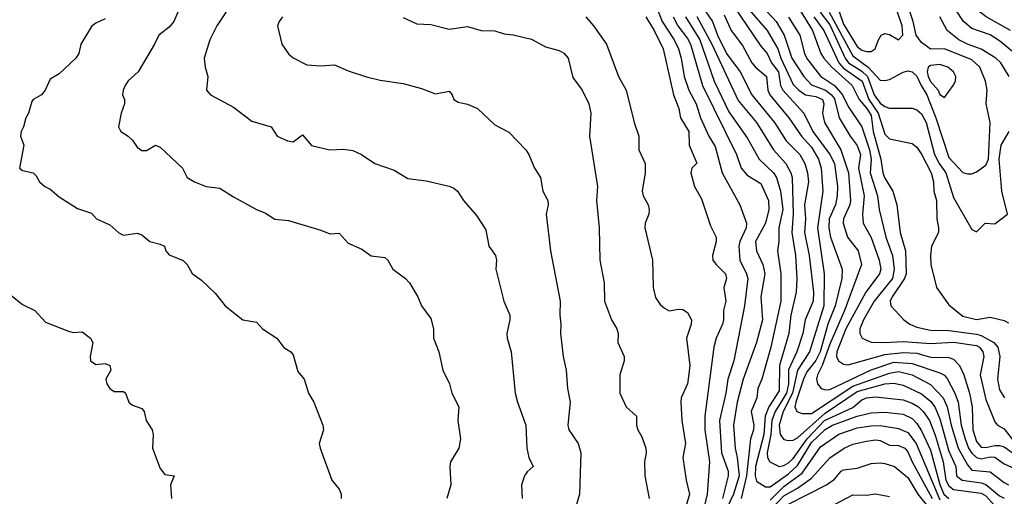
# Model space of a CAD drawing. Header units: metres. Extents: x -51132 to -49532, y -231222 to -229437.
# Tile 80 of 256: x -50299 to -50192, y -230926 to -230874. Entities that reach past the tile are written whole.
import ezdxf

# ---------------------------------------------------------------- set-up
doc = ezdxf.new("R2010")
doc.units = ezdxf.units.M
doc.layers.add('CONTOUR_INDEX', color=1, linetype='Continuous')
doc.layers.add('CONTOUR_INTER', color=3, linetype='Continuous')

msp = doc.modelspace()

# ---------------------------------------------------------------- linework, layer by layer
at = {"layer": 'CONTOUR_INDEX'}
for points, elevation in [([(-50210.63, -230872.76), (-50208.08, -230877.51), (-50206.39, -230878.76), (-50205.08, -230880.15), (-50204.58, -230880.21), (-50204.08, -230880.1), (-50202.58, -230879.28), (-50202.08, -230879.15), (-50201.58, -230879.27), (-50201.08, -230879.73), (-50200.63, -230880.76), (-50200.01, -230881.76), (-50199, -230884.26), (-50197.58, -230888.58), (-50196.08, -230890.22), (-50195.58, -230890.37), (-50195.08, -230890.37), (-50194.58, -230890.15), (-50193.58, -230889.43), (-50193.29, -230888.76), (-50193.09, -230884.76), (-50193.51, -230882.76), (-50193.41, -230881.26), (-50193.59, -230880.26), (-50194.23, -230878.76), (-50195.08, -230877.95), (-50198.08, -230876.76), (-50199.58, -230876.79), (-50200.58, -230876.06), (-50201.15, -230875.26), (-50201.48, -230873.76), (-50202.47, -230870.76)], 60), ([(-50218.29, -230871.76), (-50216.42, -230873.76), (-50215.56, -230875.26), (-50214.7, -230877.76), (-50213.42, -230879.76), (-50212.58, -230880.69), (-50211.04, -230881.26), (-50210.38, -230881.76), (-50210.08, -230882.21), (-50209.54, -230884.26), (-50208.35, -230886.26), (-50207.58, -230887.29), (-50207.23, -230888.26), (-50207.43, -230889.76), (-50206.84, -230892.76), (-50207.02, -230894.76), (-50206.95, -230895.76), (-50206.08, -230897.32), (-50205.19, -230899.76), (-50205.02, -230900.76), (-50205.16, -230901.26), (-50206.66, -230903.26), (-50208.81, -230907.26), (-50209.82, -230909.76), (-50209.85, -230910.26), (-50209.63, -230910.76), (-50209.08, -230911.1), (-50208.58, -230911.19), (-50204.58, -230910.05), (-50202.58, -230909.85), (-50201.08, -230909.92), (-50199.58, -230910.35), (-50197.58, -230910.38), (-50197.08, -230910.56), (-50196.42, -230911.26), (-50195.95, -230912.26), (-50195.33, -230914.26), (-50195.07, -230915.76), (-50194.99, -230918.26), (-50194.58, -230919.53), (-50194.08, -230920.14), (-50193.58, -230920.19), (-50192.58, -230919.96), (-50192.08, -230919.96), (-50191.58, -230920.13), (-50190.58, -230920.81)], 65), ([(-50225.08, -230873.22), (-50223.45, -230876.26), (-50220.58, -230882.37), (-50218.58, -230884.78), (-50216.72, -230887.76), (-50215.38, -230889.26), (-50214.82, -230890.26), (-50214.67, -230890.76), (-50214.58, -230894.76), (-50214.71, -230896.76), (-50214.32, -230899.26), (-50214.18, -230901.76), (-50214.24, -230903.26), (-50214.83, -230905.76), (-50215.03, -230907.76), (-50216.05, -230911.26), (-50216.08, -230914), (-50217.23, -230915.76), (-50217.61, -230916.76), (-50217.78, -230918.76), (-50218.68, -230922.26), (-50218.72, -230923.26), (-50218.58, -230923.85), (-50217.58, -230924.47), (-50217.08, -230924.46), (-50215.08, -230923.07), (-50214.08, -230922.14), (-50212.58, -230919.63), (-50211.08, -230918.24), (-50210.29, -230917.76), (-50207.58, -230916.76), (-50206.08, -230916.41), (-50204.58, -230916.34), (-50202.58, -230916.55), (-50201.58, -230917.04), (-50201.08, -230917.56), (-50200.58, -230918.36), (-50199.58, -230920.49), (-50198.58, -230924.21), (-50198.13, -230925.26), (-50197.58, -230925.73)], 70), ([(-50289.58, -230873.49), (-50290.58, -230873.94), (-50291.08, -230874.31), (-50292.24, -230876.26), (-50292.44, -230877.26), (-50292.77, -230877.76), (-50294.58, -230879.49), (-50295.58, -230880.06), (-50296.12, -230881.26), (-50296.51, -230881.76), (-50297.41, -230882.26), (-50297.58, -230882.49), (-50297.94, -230883.76), (-50298.22, -230884.26), (-50298.48, -230885.26), (-50298.74, -230885.76), (-50298.8, -230886.26), (-50298.46, -230887.26), (-50298.9, -230889.76), (-50298.58, -230890), (-50297.41, -230890.26), (-50297.08, -230890.58), (-50296.74, -230891.26), (-50296.17, -230891.76), (-50295.58, -230892.05), (-50294.58, -230892.87), (-50292.58, -230894.15), (-50291.08, -230894.66), (-50290.52, -230895.26), (-50289.08, -230895.93), (-50288.08, -230896.81), (-50287.58, -230897.04), (-50286.08, -230896.83), (-50285.58, -230897), (-50284.69, -230897.76), (-50283.58, -230898.02), (-50283.09, -230898.26), (-50282.96, -230898.76), (-50282.58, -230899.2), (-50281.08, -230899.83), (-50280.64, -230900.26), (-50280.08, -230901.22), (-50279.08, -230901.97), (-50277.58, -230903.38), (-50276.49, -230904.76), (-50274.58, -230906.29), (-50273.08, -230906.53), (-50272.42, -230907.26), (-50270.86, -230908.26), (-50270.08, -230909.28), (-50269.33, -230909.76), (-50269.08, -230910.08), (-50268.58, -230911.91), (-50267.87, -230912.76), (-50267.41, -230914.26), (-50266.84, -230915.26), (-50265.86, -230917.76), (-50265.77, -230918.26), (-50266.23, -230919.76), (-50266.15, -230920.26), (-50264.88, -230923.76), (-50264.08, -230924.71), (-50263.85, -230925.26), (-50263.86, -230925.76)], 80), ([(-50237.18, -230873.26), (-50236.35, -230874.26), (-50234.93, -230876.26), (-50233.61, -230879.76), (-50232.77, -230881.26), (-50231.9, -230884.76), (-50231.39, -230886.26), (-50231.38, -230887.76), (-50230.71, -230889.26), (-50230.7, -230890.26), (-50231.04, -230892.26), (-50230.94, -230892.76), (-50230.38, -230893.76), (-50230.25, -230894.26), (-50230.29, -230894.76), (-50230.69, -230895.76), (-50230.75, -230896.26), (-50229.89, -230899.76), (-50229.84, -230902.76), (-50229.58, -230903.84), (-50229.08, -230904.6), (-50228.58, -230905.02), (-50228.08, -230905.28), (-50227.08, -230905.1), (-50226.58, -230905.16), (-50226.08, -230905.48), (-50225.66, -230906.26), (-50225.7, -230906.76), (-50226.18, -230908.26), (-50225.84, -230911.26), (-50226.02, -230912.76), (-50226.1, -230913.26), (-50226.78, -230914.76), (-50226.83, -230915.26), (-50226.71, -230917.26), (-50226.31, -230919.76), (-50226.59, -230921.26), (-50226.25, -230923.76), (-50225.88, -230925.26), (-50226.58, -230927.76)], 75)]:
    msp.add_lwpolyline(points, dxfattribs=dict(at, elevation=elevation))
at = {"layer": 'CONTOUR_INTER'}
for points, elevation in [([(-50190.87, -230874.76), (-50193.53, -230873.26), (-50194.19, -230872.76), (-50195.59, -230870.76), (-50196.66, -230867.26), (-50196.48, -230865.26), (-50196.47, -230863.26), (-50195.83, -230859.76), (-50195.93, -230856.76), (-50195.86, -230854.26), (-50195.98, -230852.76), (-50195.86, -230852.26), (-50195.29, -230851.26), (-50194.5, -230849.26), (-50191.58, -230845.01), (-50191.08, -230843.62)], 63), ([(-50230.01, -230870.76), (-50228.84, -230873.76), (-50227.55, -230875.76), (-50227.07, -230876.76), (-50226.77, -230877.76), (-50226.44, -230879.76), (-50225.93, -230881.26), (-50225.15, -230882.76), (-50224.66, -230884.26), (-50223.78, -230886.26), (-50223.08, -230887.39), (-50222.32, -230890.26), (-50220.4, -230893.76), (-50219.65, -230895.76), (-50219.69, -230896.26), (-50220.39, -230897.76), (-50220.5, -230898.26), (-50220.39, -230899.76), (-50219.64, -230901.26), (-50219.51, -230901.76), (-50219.88, -230904.76), (-50221.05, -230910.76), (-50221.68, -230912.76), (-50221.9, -230914.26), (-50222.6, -230917.26), (-50222.39, -230920.76), (-50221.64, -230922.76), (-50221.64, -230923.26), (-50222.27, -230925.76)], 73), ([(-50210.22, -230870.76), (-50209.08, -230874.05), (-50207.58, -230876.48), (-50207.08, -230876.9), (-50206.58, -230877.06), (-50206.08, -230877.05), (-50205.62, -230876.76), (-50205.27, -230875.76), (-50204.96, -230875.26), (-50204.58, -230875.09), (-50204.08, -230875.18), (-50203.08, -230875.76), (-50202.62, -230875.26), (-50202.67, -230874.26), (-50203.21, -230872.76)], 59), ([(-50275.75, -230871.76), (-50277.41, -230874.26), (-50278.17, -230875.76), (-50278.77, -230877.76), (-50278.67, -230878.76), (-50278.38, -230879.76), (-50278.54, -230881.26), (-50278.08, -230881.76), (-50275.58, -230883.09), (-50273.58, -230884.64), (-50271.46, -230885.26), (-50270.84, -230886.26), (-50269.68, -230886.76), (-50269.08, -230886.87), (-50268.08, -230886.13), (-50267.08, -230887.27), (-50265.08, -230887.75), (-50263.58, -230887.67), (-50262.58, -230887.83), (-50261.64, -230888.26), (-50260.19, -230889.26), (-50258.08, -230889.97), (-50256.58, -230890.87), (-50254.58, -230891.14), (-50252.08, -230891.7), (-50251.58, -230891.92), (-50251.18, -230892.26), (-50250.5, -230893.26), (-50249.08, -230894.92), (-50248.08, -230896.49), (-50247.76, -230898.26), (-50247.02, -230899.26), (-50246.91, -230899.76), (-50246.97, -230900.76), (-50246.1, -230904.26), (-50245.45, -230905.76), (-50245.45, -230906.26), (-50245.79, -230907.76), (-50245.76, -230908.26), (-50245.31, -230909.76), (-50244.86, -230914.26), (-50244.64, -230915.26), (-50243.71, -230917.76), (-50243.62, -230920.26), (-50243.39, -230921.26), (-50242.91, -230922.26), (-50243.58, -230922.85), (-50243.85, -230923.26), (-50244.2, -230924.26), (-50244.1, -230925.76)], 78), ([(-50224.58, -230872.03), (-50223.35, -230873.76), (-50222.82, -230875.26), (-50221.82, -230877.26), (-50220.36, -230879.26), (-50219.06, -230881.76), (-50216.62, -230884.76), (-50215.34, -230886.76), (-50213.85, -230888.26), (-50213.31, -230889.26), (-50212.99, -230890.26), (-50212.9, -230891.26), (-50213.32, -230893.76), (-50213.23, -230895.26), (-50213.34, -230896.76), (-50212.82, -230899.26), (-50212.37, -230903.26), (-50212.4, -230904.26), (-50213.26, -230906.26), (-50213.52, -230907.76), (-50214.17, -230909.76), (-50215.08, -230911.74), (-50215.09, -230913.26), (-50215.3, -230914.26), (-50216.52, -230916.26), (-50216.88, -230917.26), (-50217.01, -230918.76), (-50217.39, -230920.76), (-50217.35, -230921.26), (-50217.12, -230921.76), (-50216.08, -230922.25), (-50215.58, -230922.15), (-50215.08, -230921.85), (-50214.58, -230921.37), (-50213.04, -230919.26), (-50211.14, -230917.26), (-50208.08, -230915.83), (-50207.08, -230914.99), (-50206.58, -230914.78), (-50205.58, -230914.68), (-50202.58, -230914.99), (-50201.58, -230915.35), (-50200.89, -230915.76), (-50200.39, -230916.26), (-50199.71, -230917.26), (-50199.08, -230918.83), (-50198.21, -230921.76), (-50197.91, -230923.76), (-50197.58, -230924.35), (-50197.08, -230924.75), (-50194.08, -230925.17), (-50193.58, -230925.45), (-50192.58, -230926.55)], 69), ([(-50221.08, -230872.08), (-50218.08, -230876.46), (-50217.42, -230877.26), (-50216.94, -230878.26), (-50216.18, -230879.26), (-50215.94, -230880.76), (-50215.7, -230881.26), (-50213.42, -230883.76), (-50212.43, -230885.76), (-50210.57, -230888.26), (-50210.08, -230889.26), (-50209.73, -230891.76), (-50209.76, -230892.76), (-50209.97, -230893.76), (-50210.63, -230895.26), (-50210.69, -230896.26), (-50210.51, -230897.26), (-50209.22, -230900.76), (-50209.25, -230901.76), (-50210, -230904.76), (-50210.8, -230906.76), (-50211.63, -230909.76), (-50212.08, -230910.72), (-50213.08, -230911.96), (-50213.43, -230912.76), (-50214.26, -230915.26), (-50214.37, -230915.76), (-50214.16, -230916.26), (-50213.58, -230916.49), (-50212.58, -230916.47), (-50208.08, -230913.49), (-50204.08, -230912.08), (-50203.08, -230911.91), (-50201.58, -230912.26), (-50199.58, -230913.32), (-50198.22, -230914.76), (-50197.79, -230915.76), (-50197.35, -230917.76), (-50196.59, -230920.26), (-50195.58, -230922.06), (-50195.08, -230922.65), (-50193.08, -230922.85), (-50191.58, -230924.01), (-50191.08, -230924.27)], 67), ([(-50214.08, -230872.09), (-50212.47, -230874.76), (-50211.54, -230877.26), (-50211.24, -230877.76), (-50210.36, -230878.76), (-50208.15, -230880.76), (-50207.36, -230882.26), (-50206.53, -230883.26), (-50206.08, -230884.02), (-50205.85, -230885.76), (-50205.02, -230888.76), (-50204.78, -230890.26), (-50204.58, -230890.86), (-50203.71, -230892.26), (-50203.27, -230893.76), (-50202.91, -230896.76), (-50202.31, -230898.76), (-50202.26, -230901.26), (-50202.43, -230901.76), (-50203.79, -230903.76), (-50203.99, -230904.26), (-50203.91, -230904.76), (-50202.49, -230906.26), (-50201.84, -230906.76), (-50201.08, -230907.08), (-50199.58, -230907.39), (-50197.58, -230907.44), (-50194.58, -230907.84), (-50194.08, -230907.98), (-50192.68, -230908.76), (-50192.27, -230909.26), (-50192.03, -230910.26), (-50192.31, -230912.76), (-50192.08, -230913.91), (-50191.54, -230914.76)], 63), ([(-50189.78, -230877.76), (-50192.08, -230875.88), (-50193.08, -230875.24), (-50195.08, -230874.54), (-50195.99, -230873.76), (-50197.58, -230871.32)], 62), ([(-50281.67, -230872.76), (-50282.1, -230873.76), (-50282.58, -230874.39), (-50283.73, -230875.26), (-50284.18, -230876.26), (-50285.97, -230879.26), (-50287.08, -230880.24), (-50287.4, -230880.76), (-50287.63, -230881.26), (-50287.67, -230881.76), (-50287.48, -230882.26), (-50287.46, -230882.76), (-50287.84, -230883.76), (-50288.13, -230885.26), (-50287.87, -230885.76), (-50287.05, -230886.26), (-50286.58, -230886.7), (-50286.08, -230887.45), (-50285.58, -230887.84), (-50285.08, -230887.82), (-50284.08, -230887.25), (-50283.58, -230887.47), (-50281.14, -230889.76), (-50280.63, -230890.76), (-50279.84, -230891.26), (-50278.58, -230891.74), (-50277.08, -230891.95), (-50275.58, -230892.89), (-50273.08, -230894.26), (-50272.08, -230894.66), (-50271.08, -230895.3), (-50269.58, -230895.45), (-50266.08, -230896.5), (-50265.08, -230896.92), (-50264.08, -230896.83), (-50263.08, -230897.94), (-50261.58, -230898.58), (-50260.58, -230899.3), (-50259.08, -230899.47), (-50258.76, -230899.76), (-50258.21, -230900.76), (-50256.84, -230901.76), (-50256.4, -230902.26), (-50255.5, -230903.76), (-50255.08, -230904.76), (-50254.08, -230906.14), (-50253.77, -230907.26), (-50253.78, -230908.26), (-50253.21, -230909.76), (-50252.75, -230911.76), (-50252.04, -230913.26), (-50251.78, -230914.26), (-50251.01, -230915.76), (-50251.12, -230917.26), (-50250.84, -230919.26), (-50251.01, -230920.26), (-50251.91, -230921.76), (-50251.99, -230922.26), (-50251.88, -230924.26), (-50252.31, -230925.76)], 79), ([(-50222.08, -230873.03), (-50221.33, -230874.76), (-50220.08, -230876.4), (-50219.06, -230878.26), (-50218.66, -230878.76), (-50217.49, -230879.76), (-50217.33, -230881.26), (-50217.12, -230881.76), (-50215.04, -230884.26), (-50213.67, -230886.26), (-50212.58, -230887.46), (-50211.81, -230888.76), (-50211.5, -230889.76), (-50211.32, -230892.26), (-50211.92, -230896.26), (-50211.19, -230901.26), (-50211.21, -230904.76), (-50212.77, -230909.76), (-50214.1, -230911.76), (-50214.64, -230914.26), (-50215.65, -230916.26), (-50216.1, -230917.76), (-50215.99, -230918.76), (-50215.58, -230919.31), (-50215.08, -230919.44), (-50214.58, -230919.4), (-50214.08, -230919.13), (-50211.08, -230916.43), (-50207.58, -230914.08), (-50204.58, -230913.26), (-50203.58, -230913.19), (-50202.58, -230913.39), (-50200.58, -230914.33), (-50199.58, -230915.14), (-50199.11, -230915.76), (-50198.58, -230917.06), (-50197.58, -230920.59), (-50196.84, -230922.26), (-50196.75, -230923.26), (-50196.15, -230923.76), (-50194.08, -230924.02), (-50193.58, -230924.21), (-50192.08, -230925.45), (-50191.58, -230925.72)], 68), ([(-50219.6, -230872.26), (-50217.41, -230874.76), (-50216.24, -230876.76), (-50215.91, -230877.76), (-50214.58, -230880.64), (-50213.96, -230881.26), (-50213.22, -230881.76), (-50212.08, -230881.95), (-50211.36, -230882.26), (-50211.22, -230882.76), (-50211.37, -230883.76), (-50211.14, -230884.76), (-50209.38, -230887.76), (-50208.54, -230890.26), (-50208.31, -230893.26), (-50208.4, -230893.76), (-50209.09, -230895.26), (-50209.13, -230895.76), (-50208.65, -230897.26), (-50207.49, -230898.76), (-50207.11, -230900.26), (-50208.98, -230905.26), (-50210.58, -230908.92), (-50211.4, -230911.26), (-50211.92, -230912.26), (-50212.02, -230912.76), (-50211.91, -230913.26), (-50211.52, -230913.76), (-50211.08, -230913.9), (-50210.58, -230913.86), (-50206.08, -230911.74), (-50203.58, -230910.9), (-50201.58, -230911.04), (-50198.58, -230912.04), (-50198.08, -230912.3), (-50197.74, -230912.76), (-50196.94, -230914.26), (-50196.59, -230915.26), (-50196.27, -230917.76), (-50195.83, -230919.26), (-50195.44, -230920.26), (-50195.08, -230920.82), (-50194.58, -230921.26), (-50194.08, -230921.41), (-50193.08, -230921.22), (-50192.58, -230921.25), (-50191.58, -230921.98), (-50189.58, -230922.87)], 66), ([(-50211.61, -230872.76), (-50210.58, -230874.14), (-50208.91, -230877.76), (-50208.52, -230878.26), (-50207.08, -230879.18), (-50206.47, -230879.76), (-50205.75, -230881.76), (-50205.08, -230882.66), (-50204.58, -230883.05), (-50204.08, -230883.23), (-50201.58, -230883.2), (-50201.08, -230883.41), (-50200.58, -230883.83), (-50200.07, -230884.76), (-50199.16, -230888.26), (-50198.65, -230889.26), (-50197.94, -230890.26), (-50197.08, -230892.95), (-50195.08, -230896.44), (-50194.58, -230896.69), (-50193.63, -230895.76), (-50192.58, -230895.82), (-50191.19, -230894.76), (-50191.82, -230892.26), (-50192.1, -230888.76), (-50191.88, -230887.26), (-50191.02, -230885.76)], 61), ([(-50270.26, -230873.26), (-50270.61, -230873.76), (-50270.78, -230874.26), (-50270.31, -230876.26), (-50269.58, -230877.3), (-50269.08, -230877.72), (-50267.58, -230878.49), (-50266.08, -230878.59), (-50264.58, -230878.5), (-50263.08, -230879.16), (-50261.08, -230879.79), (-50259.58, -230880.18), (-50257.08, -230880.54), (-50255.08, -230881.07), (-50253.58, -230881.67), (-50252.08, -230881.38), (-50251.76, -230881.76), (-50251.58, -230882.26), (-50251.08, -230882.56), (-50250.08, -230882.78), (-50248.99, -230883.26), (-50247.08, -230885.03), (-50245.58, -230885.82), (-50243.71, -230887.76), (-50243.38, -230888.26), (-50242.76, -230889.76), (-50242.12, -230890.76), (-50241.85, -230892.26), (-50241.32, -230893.26), (-50241.28, -230893.76), (-50241.48, -230894.76), (-50241.04, -230898.76), (-50239.98, -230904.26), (-50240.02, -230905.76), (-50239.88, -230906.76), (-50239.95, -230907.76), (-50239.63, -230910.26), (-50239.3, -230911.76), (-50239.16, -230913.76), (-50238.89, -230915.26), (-50239.14, -230917.76), (-50239.03, -230918.26), (-50238, -230919.76), (-50237.73, -230920.76), (-50237.86, -230925.26), (-50238.29, -230926.76)], 77), ([(-50257.08, -230873.34), (-50255.58, -230874.02), (-50254.08, -230874.1), (-50252.08, -230874.6), (-50250.08, -230874.32), (-50248.58, -230874.76), (-50247.08, -230874.8), (-50246.08, -230875.13), (-50245.08, -230875.23), (-50243.08, -230875.7), (-50241.58, -230876.54), (-50240.08, -230876.92), (-50239.58, -230877.23), (-50239.09, -230877.76), (-50238.58, -230879.87), (-50237.57, -230881.26), (-50236.85, -230882.76), (-50236.61, -230883.76), (-50236.79, -230886.26), (-50235.89, -230891.76), (-50236, -230893.26), (-50235.73, -230896.26), (-50235.65, -230899.76), (-50235.17, -230902.26), (-50235.13, -230904.26), (-50234.36, -230906.26), (-50233.8, -230907.26), (-50233.64, -230907.76), (-50233.67, -230908.76), (-50233.01, -230910.26), (-50233.01, -230910.76), (-50233.46, -230912.26), (-50233.46, -230914.26), (-50232.79, -230915.76), (-50231.64, -230916.76), (-50231.64, -230917.76), (-50231.52, -230918.26), (-50231.08, -230919.03), (-50230.63, -230920.26), (-50230.58, -230920.76), (-50230.78, -230921.76), (-50230.75, -230923.26), (-50230.25, -230925.76)], 76), ([(-50230.64, -230873.26), (-50229.72, -230874.76), (-50228.75, -230876.76), (-50227.63, -230881.76), (-50227.03, -230883.26), (-50226.87, -230884.26), (-50225.96, -230885.76), (-50225.89, -230887.26), (-50225.08, -230889.2), (-50225.6, -230889.76), (-50225.72, -230890.26), (-50225.33, -230891.76), (-50224.58, -230893.08), (-50223.58, -230896.02), (-50222.98, -230897.26), (-50222.97, -230897.76), (-50223.35, -230899.26), (-50223.32, -230899.76), (-50222.97, -230900.26), (-50221.95, -230901.26), (-50221.84, -230901.76), (-50222.12, -230902.76), (-50221.91, -230904.26), (-50222.17, -230905.26), (-50222.16, -230906.26), (-50222.27, -230906.76), (-50222.98, -230908.26), (-50223.22, -230909.26), (-50224.2, -230916.76), (-50224.2, -230918.26), (-50223.7, -230921.76), (-50223.96, -230925.26), (-50224.43, -230927.26)], 74), ([(-50227.65, -230873.26), (-50227.15, -230874.26), (-50226.08, -230875.61), (-50225.77, -230876.26), (-50224.44, -230880.76), (-50220.75, -230888.26), (-50220.22, -230889.76), (-50219.58, -230890.53), (-50218.08, -230891.41), (-50217.27, -230893.26), (-50217.23, -230894.26), (-50217.58, -230895.76), (-50218.66, -230897.76), (-50218.57, -230898.76), (-50217.86, -230900.26), (-50217.65, -230901.26), (-50218.1, -230903.76), (-50217.92, -230906.26), (-50218.58, -230908.76), (-50220.01, -230912.76), (-50220.69, -230915.26), (-50221.07, -230917.76), (-50220.9, -230920.26), (-50220.66, -230921.26), (-50220.47, -230923.26), (-50221.07, -230925.26), (-50222.5, -230928.26)], 72), ([(-50226.31, -230873.26), (-50224.74, -230875.76), (-50223.17, -230880.26), (-50221.58, -230883.61), (-50219.58, -230886.46), (-50218.28, -230888.76), (-50216.7, -230890.26), (-50216.4, -230890.76), (-50215.94, -230892.26), (-50215.7, -230894.26), (-50216.14, -230896.26), (-50216.14, -230897.76), (-50216.29, -230898.76), (-50215.93, -230901.26), (-50215.92, -230904.26), (-50216.99, -230909.26), (-50217.98, -230912.76), (-50218.42, -230913.76), (-50218.54, -230914.76), (-50219.15, -230916.26), (-50218.87, -230917.76), (-50218.91, -230918.26), (-50219.22, -230919.26), (-50219.67, -230923.26), (-50220.23, -230925.76)], 71), ([(-50215.08, -230873.31), (-50213.86, -230875.26), (-50213.33, -230877.26), (-50213.08, -230877.8), (-50211.58, -230879.73), (-50210.08, -230880.73), (-50209.2, -230881.76), (-50208.58, -230883.02), (-50207.09, -230885.26), (-50206.23, -230887.76), (-50206.08, -230888.76), (-50206.16, -230890.26), (-50205.39, -230892.76), (-50205.18, -230894.26), (-50204.48, -230897.26), (-50203.74, -230899.26), (-50203.55, -230900.76), (-50203.74, -230901.76), (-50205.74, -230904.26), (-50206.91, -230906.26), (-50207.31, -230907.26), (-50207.3, -230907.76), (-50207.05, -230908.26), (-50206.08, -230908.71), (-50204.58, -230908.76), (-50202.58, -230908.63), (-50199.58, -230908.84), (-50197.08, -230908.7), (-50194.58, -230909.08), (-50194.26, -230909.26), (-50193.88, -230909.76), (-50193.77, -230910.26), (-50194.19, -230912.26), (-50193.58, -230914.94), (-50192.58, -230917.4), (-50192.3, -230917.76), (-50191.58, -230918.14), (-50190.58, -230919.43)], 64), ([(-50212.32, -230873.26), (-50211.24, -230874.76), (-50209.58, -230878.26), (-50209.08, -230878.85), (-50207.03, -230880.26), (-50206.33, -230882.26), (-50205.3, -230883.76), (-50204.58, -230886.06), (-50204.08, -230886.55), (-50201.58, -230887.05), (-50201.08, -230887.47), (-50200.58, -230888.22), (-50199.51, -230890.26), (-50199.27, -230891.26), (-50199.23, -230892.26), (-50198.95, -230893.26), (-50198.91, -230895.26), (-50198.71, -230896.26), (-50198.74, -230896.76), (-50199.48, -230898.26), (-50199.61, -230899.26), (-50199.55, -230900.26), (-50198.95, -230902.76), (-50197.58, -230904.65), (-50196.08, -230905.88), (-50194.58, -230906.25), (-50193.08, -230905.97), (-50191.58, -230906.34), (-50191.08, -230906.6)], 62), ([(-50191.01, -230879.76), (-50191.94, -230878.26), (-50192.49, -230877.76), (-50194.08, -230876.78), (-50195.58, -230876.26), (-50196.51, -230875.76), (-50197.79, -230874.76), (-50198.58, -230873.28)], 61), ([(-50199.58, -230878.57), (-50199.86, -230878.76), (-50199.97, -230879.26), (-50199.84, -230879.76), (-50199.58, -230880.31), (-50198.76, -230881.26), (-50198.58, -230881.72), (-50198.08, -230882.04), (-50197.12, -230880.76), (-50196.87, -230880.26), (-50196.85, -230879.76), (-50197.08, -230879.26), (-50197.72, -230878.76), (-50198.58, -230878.47), (-50199.58, -230878.57)], 59), ([(-50300.08, -230903.41), (-50298.58, -230904.61), (-50297.26, -230905.26), (-50296.08, -230906.54), (-50293.58, -230907.52), (-50293.08, -230907.64), (-50292.08, -230907.6), (-50291.17, -230908.26), (-50290.93, -230908.76), (-50291.21, -230910.26), (-50291.19, -230910.76), (-50290.58, -230911.15), (-50289.58, -230911.03), (-50289.07, -230911.26), (-50288.97, -230911.76), (-50289.5, -230912.76), (-50289.39, -230913.26), (-50289.08, -230913.76), (-50288.58, -230914.09), (-50287.58, -230914.1), (-50287.37, -230914.26), (-50287.01, -230915.26), (-50286.58, -230915.57), (-50285.58, -230915.93), (-50285.33, -230916.26), (-50285.12, -230917.26), (-50284.46, -230918.26), (-50284.36, -230918.76), (-50284.41, -230920.26), (-50283.58, -230922.48), (-50283.08, -230923.13), (-50282.05, -230923.26), (-50282.47, -230924.26), (-50282.33, -230925.76)], 81), ([(-50217.08, -230925.91), (-50215.58, -230924.45), (-50213.58, -230922.98), (-50211.58, -230920.11), (-50209.58, -230918.72), (-50207.58, -230918.04), (-50206.08, -230917.83), (-50205.08, -230917.79), (-50203.08, -230918.12), (-50202.08, -230918.57), (-50201.16, -230919.76), (-50198.58, -230925.88)], 71), ([(-50216.82, -230926.76), (-50215.58, -230925.47), (-50214.08, -230924.6), (-50212.58, -230923.52), (-50210.58, -230921.31), (-50209, -230920.26), (-50208.08, -230919.83), (-50206.58, -230919.5), (-50205.58, -230919.36), (-50205.08, -230919.44), (-50204.08, -230919.94), (-50203.08, -230919.98), (-50202.4, -230920.26), (-50202.08, -230920.66), (-50201.61, -230921.76), (-50199.41, -230925.76)], 72), ([(-50215.08, -230926.36), (-50210.92, -230924.26), (-50210.08, -230923.62), (-50209.35, -230922.76), (-50209.08, -230922.61), (-50207.58, -230922.43), (-50206.08, -230921.94), (-50205.08, -230921.85), (-50204.58, -230921.93), (-50203.53, -230922.26), (-50202.08, -230923.45), (-50200.96, -230925.26), (-50199.77, -230926.76)], 73), ([(-50210.08, -230926.38), (-50208.08, -230925.33), (-50206.58, -230925.38), (-50205.58, -230925.23), (-50204.08, -230925.51)], 74)]:
    msp.add_lwpolyline(points, dxfattribs=dict(at, elevation=elevation))

doc.saveas('drawing.dxf')
